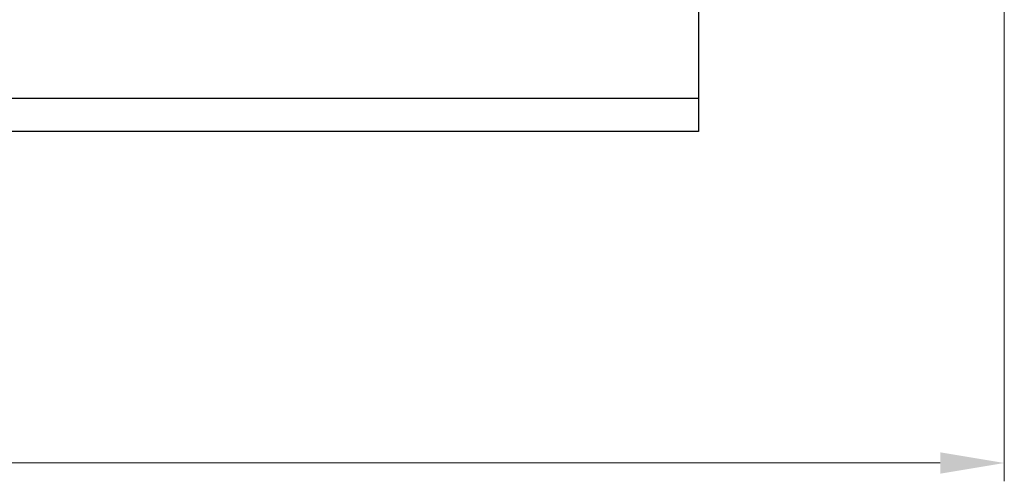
# Model space of a CAD drawing. Header units: inches. Extents: x 0 to 23760, y -13 to 16800.
# Tile 77 of 209: x 6685 to 8836, y 10356 to 11365. Entities that reach past the tile are written whole.
import ezdxf

# ---------------------------------------------------------------- set-up
doc = ezdxf.new("R2010")
doc.units = ezdxf.units.IN
doc.layers.add('254', color=7, linetype='Continuous', true_color=0xffffff)
doc.styles.add('latin_extended', font='simplex.shx')
doc.dimstyles.get("Standard").update_dxf_attribs({"dimtxt": 0.18, "dimasz": 0.18, "dimexe": 0.18, "dimexo": 0.0625, "dimgap": 0.09, "dimtad": 0, "dimtih": 1, "dimtoh": 1, "dimdec": 4, "dimzin": 0, "dimdsep": 46, "dimtxsty": 'Standard', "dimcen": 0.09, "dimadec": 0, "dimazin": 0, "dimtfac": 1, "dimtdec": 4, "dimtofl": 0, "dimtmove": 0, "dimatfit": 3, "dimfxl": 1, "dimtolj": 1, "dimtzin": 0, "dimarcsym": 0})

# ---------------------------------------------------------------- blocks, each defined once
blk = doc.blocks.new('_U16')
at = {"layer": '254', "color": 3, "linetype": 'Continuous', "lineweight": 13, "transparency": 16777216}
for p, q in [((8836, 13956), (8836, 10356.5)), ((2070, 13714), (2070, 10356.5)), ((2210, 10396.5), (8696, 10396.5))]:
    blk.add_line(p, q, dxfattribs=at)
at = {"layer": '254', "color": 3, "transparency": 16777216}
for points in [[(2210, 10419.8), (2210, 10373.1), (2070, 10396.5)], [(8696, 10373.1), (8696, 10419.8), (8836, 10396.5)]]:
    blk.add_solid(points, dxfattribs=at)
at = {"layer": 'Defpoints', "color": 0, "transparency": 16777216}
for p in [(8836, 13996), (2070, 13754), (8836, 10396.5)]:
    blk.add_point(p, dxfattribs=at)
at = {"layer": '254', "color": 2, "lineweight": 13, "transparency": 16777216, "insert": (5209.6, 10606.5), "char_height": 140, "attachment_point": 1, "style": 'latin_extended'}
blk.add_mtext('\\A1;6766', dxfattribs=at)

msp = doc.modelspace()

# ---------------------------------------------------------------- linework, layer by layer
at = {"layer": '254', "color": 2, "linetype": 'Continuous', "lineweight": 25}
for p, q in [((8167.956, 11900.977), (8167.956, 11193.077)), ((8167.956, 11193.077), (3977.956, 11193.077)), ((8167.956, 11193.077), (8167.956, 11120.977)), ((8167.956, 11120.977), (3977.956, 11120.977))]:
    msp.add_line(p, q, dxfattribs=at)

# ---------------------------------------------------------------- dimensions: what is measured, and where the dimension line sits
at = {"layer": '254', "color": 2, "linetype": 'Continuous', "lineweight": 13}
dim = msp.add_linear_dim(base=(8835.956, 10396.477), p1=(2069.976, 13753.977), p2=(8835.956, 13995.977), dimstyle='Standard', override={"dimscale": 40, "dimtxt": 3.5, "dimasz": 3.5, "dimexe": 1, "dimexo": 1, "dimgap": 1.75, "dimtad": 1, "dimtih": 1, "dimtoh": 0, "dimdec": 0, "dimlfac": 1, "dimzin": 8, "dimdsep": 46, "dimlunit": 2, "dimtxsty": 'latin_extended', "dimsah": 1, "dimse1": 0, "dimse2": 0, "dimsd1": 0, "dimsd2": 0, "dimclrd": 3, "dimclre": 3, "dimclrt": 2, "dimtol": 0, "dimtm": -0.1, "dimtfac": 0.714286, "dimtdec": 3, "dimtofl": 1, "dimtmove": 0, "dimtzin": 8, "dimlwd": 13, "dimlwe": 13}, dxfattribs=at)
dim.commit()
dim.dimension.update_dxf_attribs({"geometry": '_U16', "text_midpoint": (5452.966, 10396.477), "dimtype": 160})

doc.saveas('drawing.dxf')
